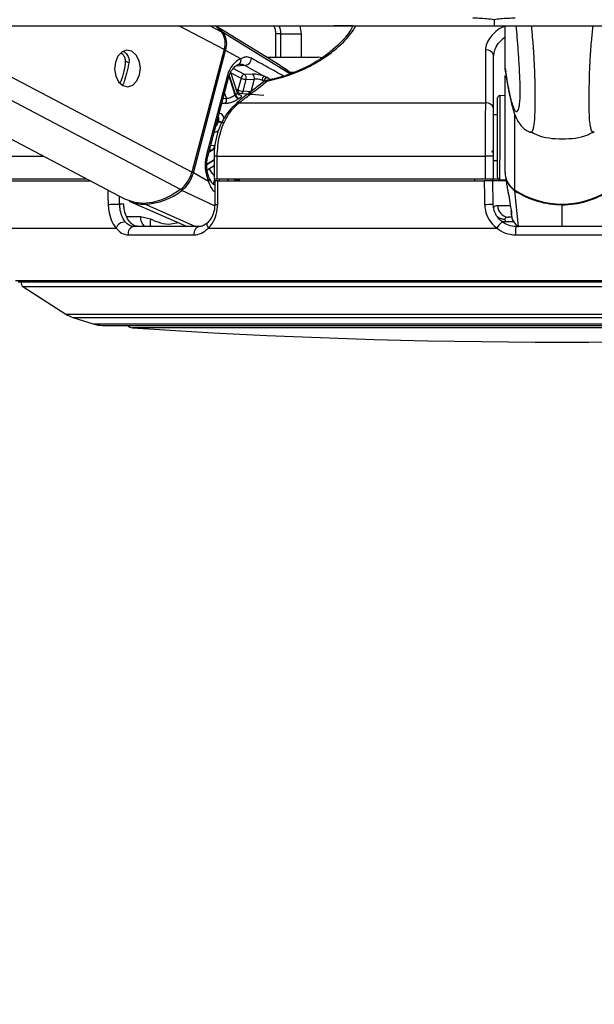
# Paper-space layout '4M DUO In Ground Anchor' of a CAD drawing. Header units: millimetres. Extents: x 20 to 26560, y 40 to 17993.
# Tile 5 of 89: x 5097 to 5248, y 6390 to 6649. Entities that reach past the tile are written whole.
import ezdxf

# ---------------------------------------------------------------- set-up
doc = ezdxf.new("R2010")
doc.units = ezdxf.units.MM
doc.layers.add('COMPONENT_GEOMETRY', color=7, linetype='Continuous')
doc.styles.add('SLDTEXTSTYLE0', font='TXT', dxfattribs={"width": 0.75})
doc.dimstyles.new('SLDDIMSTYLE0', dxfattribs={"dimtxt": 150, "dimasz": 6.604, "dimexe": 0, "dimexo": 0.0625, "dimgap": 37.5, "dimtad": 0, "dimtih": 1, "dimtoh": 1, "dimdec": 0, "dimlfac": 0.5, "dimrnd": 1e-09, "dimzin": 12, "dimdsep": 46, "dimtxsty": 'SLDTEXTSTYLE0', "dimsah": 1, "dimcen": 0.09, "dimadec": 0, "dimazin": 3, "dimtfac": 1, "dimtdec": 0, "dimtofl": 0, "dimtmove": 0, "dimatfit": 3, "dimfxl": 1, "dimfrac": 2, "dimtolj": 1, "dimtzin": 12, "dimarcsym": 0})

# ---------------------------------------------------------------- blocks, each defined once
blk = doc.blocks.new('_D_17')
at = {"layer": 'COMPONENT_GEOMETRY', "color": 7, "ltscale": 2}
for p, q in [((9012.3, 8122.33), (955.85, 8122.33)), ((962.2, 8122.33), (962.2, 5320.89)), ((962.2, 2281.33), (962.2, 5082.76)), ((8897.92, 2281.33), (955.85, 2281.33))]:
    blk.add_line(p, q, dxfattribs=at)
for points in [[(962.2, 8122.33), (961.19, 8115.72), (963.22, 8115.72)], [(962.2, 2281.33), (963.22, 2287.93), (961.19, 2287.93)]]:
    blk.add_solid(points, dxfattribs=at)
at = {"layer": 'COMPONENT_GEOMETRY', "color": 7, "ltscale": 2, "insert": (740.54, 5276.12), "char_height": 150, "attachment_point": 1, "style": 'SLDTEXTSTYLE0'}
blk.add_mtext('2921', dxfattribs=at)
blk = doc.blocks.new('_D_19')
at = {"layer": 'COMPONENT_GEOMETRY', "color": 7, "ltscale": 2}
for p, q in [((1221.17, 6646.69), (1221.17, 1126.98)), ((9298.46, 2280.79), (9298.46, 1126.98)), ((1221.17, 1133.33), (5038.15, 1133.33)), ((9298.46, 1133.33), (5481.48, 1133.33))]:
    blk.add_line(p, q, dxfattribs=at)
for points in [[(1221.17, 1133.33), (1227.77, 1132.31), (1227.77, 1134.34)], [(9298.46, 1133.33), (9291.86, 1134.34), (9291.86, 1132.31)]]:
    blk.add_solid(points, dxfattribs=at)
at = {"layer": 'COMPONENT_GEOMETRY', "color": 7, "ltscale": 2, "insert": (5038.15, 1207.62), "char_height": 150, "attachment_point": 1, "style": 'SLDTEXTSTYLE0'}
blk.add_mtext('4039', dxfattribs=at)

psp = doc.layouts.new('4M DUO In Ground Anchor')

# ---------------------------------------------------------------- linework, layer by layer
at = {"color": 7, "linetype": 'Continuous', "lineweight": 25, "ltscale": 2}
for p, q in [((2393.3, 6647.65), (5221.54, 6647.65)), ((5037.74, 6647.65), (5124.49, 6602.04)), ((5165.24, 6637.16), (5148.27, 6647.65)), ((5170.85, 6645.51), (5170.55, 6647.65)), ((5184.41, 6647.65), (5179.35, 6647.65)), ((5221.54, 6647.65), (8052.01, 6647.65)), ((5224.46, 6636.39), (5224.48, 6647.65)), ((5164.05, 6645.51), (5164.05, 6639.36)), ((5170.85, 6639.36), (5170.85, 6645.51)), ((5150.51, 6641.37), (5142.03, 6609.17)), ((5142.42, 6608.95), (5150.9, 6641.15)), ((5154.9, 6638.92), (5150.9, 6641.15)), ((5176.35, 6639.23), (5175.29, 6639.36)), ((5221.42, 6625.61), (5221.42, 6639.5)), ((5168.19, 6635.08), (5165.45, 6637.01)), ((5224.46, 6636.39), (5224.46, 6636.38)), ((5224.46, 6636.38), (5224.63, 6635.47)), ((5151.29, 6634.3), (5145.86, 6613.67)), ((5146.22, 6613.3), (5151.65, 6633.92)), ((5153.99, 6629.89), (5152.23, 6635.34)), ((5154.97, 6633.87), (5154.14, 6630.76)), ((5155.48, 6630.41), (5156.3, 6633.52)), ((5158.03, 6634.89), (5155.88, 6634.81)), ((5156.3, 6633.52), (5158.45, 6633.61)), ((5158.45, 6633.61), (5157.56, 6630.24)), ((5161.73, 6634.05), (5161.04, 6634.37)), ((5224.43, 6609.07), (5224.46, 6634.58)), ((5124.01, 6632.38), (5123.8, 6632.13)), ((5160.39, 6633.32), (5160.88, 6633.12)), ((5161.34, 6633.02), (5161.29, 6632.99)), ((5160.96, 6629.31), (5154.27, 6629.82)), ((5157.56, 6630.24), (5155.48, 6630.41)), ((5224.46, 6629.33), (5223.02, 6629.25)), ((5153.85, 6627.22), (5153.79, 6627.18)), ((5154.44, 6627.36), (5219.28, 6627.36)), ((5222.45, 6624.23), (5221.42, 6624.23)), ((5147.87, 6613.36), (5147.87, 6607.36)), ((5148.66, 6613.36), (5219.15, 6613.36)), ((5148.66, 6607.36), (5148.66, 6613.36)), ((5221.42, 6613.36), (5219.15, 6613.36)), ((5219.15, 6613.36), (5219.15, 6607.36)), ((5221.42, 6607.36), (5221.42, 6613.36)), ((5146.03, 6609.75), (5147.87, 6610.94)), ((5221.42, 6612.23), (5222.43, 6612.23)), ((5146.42, 6606.72), (5142.42, 6608.95)), ((5224.52, 6608.06), (5224.92, 6605.46)), ((5090.79, 6607.36), (5114.31, 6607.36)), ((5090.82, 6606.86), (5115.34, 6606.86)), ((5147.87, 6607.36), (5148.66, 6607.36)), ((5148.04, 6606.86), (5148.03, 6600.72)), ((5148.66, 6607.36), (5219.15, 6607.36)), ((5148.83, 6606.86), (5218.93, 6606.86)), ((5154.45, 6607.36), (5154.45, 6606.86)), ((5216.42, 6607.36), (5216.42, 6606.86)), ((5219.15, 6607.36), (5221.42, 6607.36)), ((5221.21, 6606.86), (5221.2, 6607.36)), ((5221.31, 6600.75), (5221.21, 6606.86)), ((5224.7, 6606.86), (5221.21, 6606.86)), ((5221.42, 6607.36), (5222.62, 6607.36)), ((5223, 6607.2), (5224.67, 6607.11)), ((5124.11, 6600.75), (5123.01, 6600.75)), ((5125.53, 6601.56), (5140.79, 6594.86)), ((5131.12, 6596.77), (5128.49, 6597.41)), ((5226.19, 6597.36), (5225.23, 6597.36)), ((5143.9, 6594.86), (5126.78, 6594.86)), ((5224.55, 6596.21), (5224.48, 6596.8)), ((5251.52, 6594.86), (5227.31, 6594.86)), ((5090.62, 6594.46), (5122.06, 6594.46)), ((5125.27, 6592.64), (5142.62, 6592.64)), ((5146.35, 6594.46), (5222.24, 6594.46)), ((5227.15, 6592.64), (5251.68, 6592.64)), ((5382.52, 6580.26), (5096.31, 6580.26)), ((5097.57, 6579.08), (5108.88, 6571.85)), ((5110.72, 6570.98), (5116.04, 6569.25)), ((5118.52, 6568.86), (5360.32, 6568.86))]:
    psp.add_line(p, q, dxfattribs=at)
at = {"color": 8, "linetype": 'Continuous', "lineweight": 25, "ltscale": 2}
for p, q in [((5139, 6604.55), (5057.01, 6647.65)), ((5142.03, 6609.17), (5068.82, 6647.65)), ((5150.51, 6641.37), (5138.55, 6647.65)), ((5149.91, 6645.99), (5146.73, 6647.65)), ((5167.8, 6634.96), (5150.3, 6645.74)), ((5165.32, 6645.51), (5164.07, 6645.51)), ((5165.32, 6645.51), (5170.8, 6645.51)), ((5125.45, 6637.89), (5124.58, 6638.34)), ((5155.88, 6634.81), (5152.88, 6636.39)), ((5156.08, 6637.16), (5153.46, 6636.99)), ((5153.39, 6629.39), (5151.79, 6634.35)), ((5151.86, 6634.57), (5153.51, 6629.47)), ((5152.24, 6635.3), (5154.97, 6633.87)), ((5168.9, 6635.36), (5167.79, 6635.36)), ((5123.8, 6632.13), (5123.11, 6632.49)), ((5151.09, 6628.46), (5150.22, 6628.48)), ((5150.6, 6629.95), (5151.09, 6628.46)), ((5227, 6604.45), (5227.02, 6624.16)), ((5148.92, 6622.48), (5148.67, 6622.61)), ((5148.72, 6622.78), (5148.96, 6622.65)), ((5147.94, 6616.11), (5146.97, 6616.15)), ((5090.79, 6613.36), (5102.97, 6613.36)), ((5147.55, 6615.01), (5146.49, 6614.33)), ((5146.68, 6615.05), (5147.55, 6615.01)), ((5148.66, 6613.36), (5147.87, 6613.36)), ((5145.97, 6611.23), (5147.87, 6612.46)), ((5147.87, 6612.26), (5145.97, 6611.03)), ((5147.98, 6607.36), (5147.63, 6606.02)), ((5149.27, 6606.86), (5149.41, 6607.36)), ((5151.53, 6607.36), (5151.4, 6606.86)), ((5153.96, 6606.86), (5153.96, 6606.87)), ((5123.01, 6600.75), (5122.96, 6602.85)), ((5148, 6600.3), (5139.41, 6604.36)), ((5227.92, 6594.86), (5227.02, 6604.26)), ((5142.9, 6594.86), (5129.67, 6600.72)), ((5225.74, 6600.31), (5222.52, 6600.31)), ((5239.41, 6594.86), (5239.42, 6600.59)), ((5128.49, 6597.41), (5124.87, 6597.41)), ((5224.55, 6596.21), (5226.63, 6596.21)), ((5383.22, 6580.55), (5095.61, 6580.55)), ((5097.57, 6579.08), (5381.26, 6579.08)), ((5108.88, 6571.85), (5369.95, 6571.85)), ((5110.72, 6570.98), (5368.11, 6570.98)), ((5116.04, 6569.25), (5362.79, 6569.25)), ((5331.99, 6568.23), (5126.4, 6568.23))]:
    psp.add_line(p, q, dxfattribs=at)
at = {"color": 7, "linetype": 'Continuous', "lineweight": 25, "ltscale": 2, "flags": 128}
for points in [[(5148.21, 6647.64), (5148.31, 6647.56), (5149.91, 6645.99)], [(5126.25, 6640.91), (5124.94, 6641.21), (5123.65, 6640.78), (5122.58, 6639.68), (5121.89, 6638.09), (5121.67, 6636.24), (5121.98, 6634.42), (5122.75, 6632.9), (5123.88, 6631.92), (5125.19, 6631.62), (5126.48, 6632.05), (5127.55, 6633.15), (5128.25, 6634.74), (5128.46, 6636.59), (5128.15, 6638.41), (5127.38, 6639.93), (5126.25, 6640.91)], [(5162.12, 6633.37), (5162.15, 6633.37), (5162.19, 6633.37)], [(5222.45, 6621.85), (5222.45, 6624.26), (5222.45, 6626.26), (5222.45, 6627.71), (5222.45, 6628.51), (5222.45, 6628.66)], [(5222.43, 6607.8), (5222.43, 6607.84), (5222.43, 6608.45), (5222.43, 6609.72), (5222.43, 6611.57), (5222.44, 6613.87), (5222.44, 6616.48), (5222.44, 6619.2), (5222.45, 6621.85)], [(5148.11, 6605.62), (5148.05, 6605.65), (5148.04, 6605.65)], [(5148.82, 6600.68), (5148.82, 6604.68), (5148.83, 6606.86)], [(5218.93, 6606.86), (5219, 6602.86), (5219.04, 6600.68)], [(5139, 6604.55), (5136.57, 6602.99), (5134.1, 6601.84), (5131.64, 6601.14), (5129.24, 6600.91), (5126.98, 6601.15), (5124.88, 6601.85), (5124.49, 6602.04)], [(5120, 6600.68), (5120.3, 6600.69), (5120.65, 6600.7), (5121.04, 6600.71), (5121.46, 6600.72), (5121.89, 6600.73), (5122.3, 6600.74), (5122.68, 6600.75), (5123.01, 6600.75)], [(5226.09, 6598.63), (5225.99, 6598.98), (5225.98, 6599.01)], [(5142.62, 6592.64), (5142.61, 6593.06), (5142.67, 6593.47), (5142.78, 6593.85), (5142.94, 6594.19), (5143.14, 6594.47), (5143.37, 6594.68), (5143.63, 6594.81), (5143.9, 6594.86)]]:
    psp.add_lwpolyline(points, dxfattribs=at)
at = {"color": 8, "linetype": 'Continuous', "lineweight": 25, "ltscale": 2, "flags": 128}
for points in [[(5151.29, 6634.3), (5151.45, 6634.2), (5151.57, 6634.1), (5151.63, 6634.01), (5151.65, 6633.93), (5151.65, 6633.92)], [(5154.14, 6630.76), (5153.82, 6630.8), (5153.69, 6630.81)], [(5223.02, 6629.25), (5223.02, 6629.1), (5223.02, 6628.25), (5223.02, 6626.72), (5223.02, 6624.6), (5223.02, 6622.06)], [(5223.02, 6622.06), (5223.01, 6619.25), (5223.01, 6616.37), (5223.01, 6613.62), (5223, 6611.19), (5223, 6609.23), (5223, 6607.88), (5223, 6607.24), (5223, 6607.2)], [(5145.86, 6613.67), (5146.02, 6613.57), (5146.14, 6613.48), (5146.2, 6613.39), (5146.22, 6613.31), (5146.22, 6613.29)], [(5146.42, 6606.72), (5146.56, 6606.9), (5146.66, 6607.07), (5146.7, 6607.23), (5146.7, 6607.38), (5146.68, 6607.45)], [(5119.92, 6604.45), (5119.95, 6602.86), (5120, 6600.68)], [(5146.35, 6594.46), (5146.18, 6594.79), (5146.07, 6595.1), (5146.02, 6595.39), (5146.04, 6595.64), (5146.13, 6595.85), (5146.2, 6595.93)], [(5223.71, 6596.26), (5223.94, 6596.22), (5224.55, 6596.21)]]:
    psp.add_lwpolyline(points, dxfattribs=at)
at = {"color": 7, "linetype": 'Continuous', "lineweight": 25, "ltscale": 4}
for centre, radius, start, end in [((5142.46, 6639.36), 10.11, 39.108, 55.1833), ((5145.53, 6643.07), 5.26, 341.1447, 33.7282), ((5145.96, 6642.84), 5.23, 341.1516, 33.7211), ((5153.74, 6638.57), 1.21, 283.6018, 16.8487), ((5155.72, 6639.08), 1.95, 280.6139, 0.7186), ((5219.51, 6639.36), 1.91, 4.3456, 97.8278), ((5156.14, 6633.64), 1.2, 102.4187, 168.7468), ((5156.49, 6636.97), 3.46, 243.84, 266.8168), ((5155.13, 6633.85), 1.21, 344.1336, 51.7151), ((5157.28, 6633.94), 1.21, 344.1312, 51.6983), ((5161.98, 6633.07), 1.6, 125.7601, 171.1291), ((5162.09, 6632.87), 1.23, 106.8085, 168.1893), ((5162.21, 6632.8), 1.24, 107.0136, 168.1542), ((5162.52, 6631.41), 2, 101.3999, 127.7261), ((5149.79, 6628.06), 1.35, 323.4625, 16.9959), ((5158.65, 6621.38), 9.59, 122.4485, 123.2901), ((5154.62, 6629.73), 1.27, 195.5835, 258.2705), ((5154.73, 6629.79), 1.26, 194.7654, 258.1258), ((5155.67, 6633.86), 3.45, 243.8284, 266.8284), ((5157.83, 6623.26), 6.27, 122.367, 123.5479), ((5223.05, 6628.66), 0.6, 92.9316, 179.9316), ((5219.51, 6625.46), 1.91, 4.3233, 97.0673), ((5162.94, 6618.88), 14.48, 164.9044, 165.6085), ((5150.44, 6625.66), 3.52, 244.3586, 266.8998), ((5150.48, 6625.68), 3.39, 243.3029, 266.7569), ((5146.76, 6615.92), 1.2, 310.8871, 9.2204), ((5194.51, 6614.06), 26.57, 0.4712, 1.5307), ((5133.74, 6611.31), 8.56, 307.8618, 345.4813), ((5134.18, 6611.08), 8.51, 307.8561, 345.4841), ((5223.03, 6607.79), 0.6, 179.9316, 266.9316), ((5229.97, 6609.12), 5.54, 180.535, 237.5594), ((5230, 6608.93), 5.54, 189.0131, 237.4706), ((5128.98, 6617.41), 16.7, 272.3678, 308.6329), ((5239.45, 6623.68), 22.91, 237.0761, 302.7871), ((5239.39, 6623.31), 22.72, 236.9953, 270.0701), ((5239.5, 6623.31), 22.72, 269.7927, 302.8686), ((5129.6, 6610.98), 10.26, 246.5909, 270.3722), ((5218.98, 6639.57), 38.89, 270.0868, 273.436), ((5225.38, 6600.21), 2.86, 178.095, 266.912), ((5124.6, 6593.29), 2.8, 92.4026, 155.319), ((5127.1, 6593.02), 1.87, 99.68, 191.5686), ((5228.15, 6590.67), 7.02, 129.5542, 147.3541), ((5234.26, 6593.23), 7.13, 166.825, 184.7594), ((5098.11, 6579.92), 1, 160.3602, 237.4039), ((5113.19, 6578.59), 8, 237.4039, 252), ((5118.52, 6576.86), 8, 252, 270), ((5126.54, 6570.23), 2, 223.253, 266.1738), ((5239.42, 8258.02), 1693.56, 266.17378, 273.82622)]:
    psp.add_arc(centre, radius, start, end, dxfattribs=at)
at = {"color": 8, "linetype": 'Continuous', "lineweight": 25, "ltscale": 4}
for centre, radius, start, end in [((5150.09, 6645.37), 0.431, 60.1159, 95.3211), ((5150.11, 6639.68), 1.67, 61.7629, 76.9217), ((5161.83, 6632.26), 0.911, 82.6358, 122.6073), ((5162.21, 6633.12), 0.265, 108.8027, 171.3316), ((5155.01, 6630.58), 0.887, 168.3871, 242.3205), ((5154.63, 6630.59), 0.87, 289.3589, 347.9311), ((5156.7, 6630.43), 0.88, 291.2457, 347.7616), ((5154.33, 6626.45), 0.91, 83.071, 122.0428), ((5155.91, 6615.79), 9.66, 211.1095, 213.6064), ((5141.58, 6607.33), 1.82, 62.4125, 76.2939), ((5155.88, 6615.82), 11.02, 211.5707, 223.335), ((5155.41, 6606.47), 1.5, 143.589, 164.6524), ((5155.52, 6606.43), 1.48, 141.0623, 163.108), ((5139.87, 6605.23), 0.983, 217.6796, 241.9564), ((5227.44, 6604.24), 0.421, 155.4643, 177.5903), ((5129.87, 6601.13), 0.454, 208.66, 244.0986), ((5148.64, 6605.14), 4.46, 262.1343, 272.3286), ((5244.09, 6600.68), 4.67, 178.7702, 181.0849), ((5131.78, 6597.28), 3.29, 177.8297, 227.453), ((5224.32, 6599.93), 3.13, 232.1654, 272.9766), ((5133.97, 6595.98), 2.96, 164.4187, 202.1752)]:
    psp.add_arc(centre, radius, start, end, dxfattribs=at)
at = {"color": 7, "linetype": 'Continuous', "lineweight": 25, "ltscale": 4}
for centre, major_axis, ratio, start_param, end_param in [((5155.91, 6631.73), (0.18, 7.38), 0.672158, 0.240964, 1.23163), ((5159.78, 6633.91), (2.73, -0.61), 0.282443, 1.155637, 2.32533), ((5159.57, 6632.98), (1.77, -0.35), 0.302428, 1.148306, 2.317999), ((5150.47, 6611.1), (0.18, 7.38), 0.672158, 1.23163, 2.222295)]:
    psp.add_ellipse(centre, major_axis=major_axis, ratio=ratio, start_param=start_param, end_param=end_param, dxfattribs=at)
at = {"color": 7, "linetype": 'Continuous', "lineweight": 25, "ltscale": 2}
for points, knots in [([(5221.54, 6649.23), (5220.23, 6649.37), (5218.36, 6649.58), (5216.51, 6649.6), (5215.96, 6649.61)], [0, 0, 0, 0, 0.700733, 1, 1, 1, 1]), ([(5227.12, 6649.61), (5225.82, 6649.58), (5223.96, 6649.53), (5222.1, 6649.3), (5221.54, 6649.23)], [0, 0, 0, 0, 0.700744, 1, 1, 1, 1]), ([(5221.54, 6649.23), (5221.54, 6648.96), (5221.54, 6648.44), (5221.54, 6647.92), (5221.54, 6647.65)], [0, 0, 0, 0, 0.49998, 1, 1, 1, 1]), ([(5184.41, 6647.65), (5184.02, 6646.95), (5182.86, 6644.9), (5180.09, 6642.05), (5176.56, 6639.28), (5173.09, 6637.14), (5168.58, 6635.07), (5164.63, 6633.89), (5162.56, 6633.45), (5162.19, 6633.37)], [0, 0, 0, 0, 0.135085, 0.394094, 0.521611, 0.653057, 0.809325, 0.965891, 1, 1, 1, 1]), ([(5163.43, 6647.65), (5163.45, 6647.62), (5163.7, 6647.36), (5163.97, 6646.62), (5164.02, 6645.9), (5164.05, 6645.51)], [0, 0, 0, 0, 0.053597, 0.47704, 1, 1, 1, 1]), ([(5227.27, 6647.65), (5227.37, 6646.6), (5227.57, 6644.44), (5227.86, 6640.6), (5228.11, 6636.76), (5228.26, 6633.48), (5228.32, 6631.34), (5228.33, 6630.25), (5228.32, 6629.38), (5228.28, 6628.36), (5228.23, 6627.85), (5228.19, 6627.53)], [0, 0, 0, 0, 0.193343, 0.39587, 0.602151, 0.737489, 0.800767, 0.843059, 0.860816, 0.913984, 1, 1, 1, 1]), ([(5124.58, 6638.34), (5124.54, 6638.67), (5124.46, 6639.33), (5123.94, 6640.07), (5123.45, 6640.29), (5123.26, 6640.37)], [0, 0, 0, 0, 0.3716, 0.74272, 1, 1, 1, 1]), ([(5123.98, 6640.88), (5124.25, 6640.72), (5124.85, 6640.36), (5125.43, 6639.3), (5125.53, 6638.35), (5125.44, 6637.85), (5125.43, 6637.77)], [0, 0, 0, 0, 0.271775, 0.612236, 0.939256, 1, 1, 1, 1]), ([(5157.67, 6639.1), (5157.28, 6639.26), (5156.75, 6639.47), (5155.85, 6639.4), (5155.31, 6639.13), (5154.9, 6638.92)], [0, 0, 0, 0, 0.417865, 0.553994, 1, 1, 1, 1]), ([(5161.68, 6639.36), (5162.13, 6639.36), (5163.28, 6639.36), (5165.99, 6639.36), (5169.17, 6639.36), (5172.09, 6639.36), (5174.38, 6639.36), (5174.99, 6639.36), (5175.29, 6639.36)], [0, 0, 0, 0, 0.112096, 0.28967, 0.467253, 0.644842, 0.82242, 1, 1, 1, 1]), ([(5219.25, 6641.25), (5219.25, 6640.61), (5219.26, 6637.42), (5219.27, 6632.79), (5219.28, 6628.79), (5219.28, 6627.36)], [0, 0, 0, 0, 0.1380993, 0.6904924, 1, 1, 1, 1]), ([(5123.05, 6632.52), (5123.19, 6632.73), (5123.44, 6633.11), (5123.8, 6634.12), (5124.12, 6635.24), (5124.37, 6636.42), (5124.54, 6637.47), (5124.57, 6638.07), (5124.58, 6638.34)], [0, 0, 0, 0, 0.204632, 0.3763399, 0.5488281, 0.70336, 0.8642846, 1, 1, 1, 1]), ([(5125.43, 6637.77), (5125.34, 6637.35), (5125.16, 6636.51), (5124.81, 6635.12), (5124.49, 6633.92), (5124.22, 6633), (5124.08, 6632.59), (5124.01, 6632.38)], [0, 0, 0, 0, 0.222063, 0.445769, 0.64014, 0.821657, 1, 1, 1, 1]), ([(5151.65, 6633.92), (5151.73, 6634.21), (5151.99, 6635.06), (5152.64, 6636.24), (5153.49, 6637.12), (5154, 6637.34), (5154.23, 6637.44)], [0, 0, 0, 0, 0.1564188, 0.4630843, 0.7672947, 1, 1, 1, 1]), ([(5154.03, 6637.4), (5154.33, 6637.47), (5155.02, 6637.65), (5155.7, 6637.34), (5156.08, 6637.16)], [0, 0, 0, 0, 0.4298018, 1, 1, 1, 1]), ([(5156.08, 6637.16), (5157.67, 6636.27), (5159.32, 6635.34), (5160.97, 6634.41), (5161.04, 6634.37)], [0, 0, 0, 0, 0.961071, 1, 1, 1, 1]), ([(5168.1, 6635.05), (5167.53, 6635.55), (5166.63, 6636.32), (5165.59, 6636.89), (5165.21, 6637.1)], [0, 0, 0, 0, 0.63253, 1, 1, 1, 1]), ([(5161.85, 6633.99), (5161.84, 6633.99), (5161.8, 6634.01), (5161.76, 6634.03), (5161.73, 6634.05)], [0, 0, 0, 0, 0.237521, 1, 1, 1, 1]), ([(5162.54, 6633.53), (5162.49, 6633.57), (5162.3, 6633.72), (5162.04, 6633.87), (5161.85, 6633.99)], [0, 0, 0, 0, 0.274424, 1, 1, 1, 1]), ([(5224.53, 6635.45), (5224.63, 6634.83), (5224.96, 6632.8), (5225.55, 6629.65), (5226.23, 6626.58), (5226.87, 6624.48), (5227.46, 6623.08), (5228.09, 6622), (5228.9, 6621.04), (5229.79, 6620.23), (5230.63, 6619.85), (5230.97, 6619.7)], [0, 0, 0, 0, 0.095534, 0.316745, 0.559142, 0.724097, 0.818897, 0.880032, 0.929749, 0.971188, 1, 1, 1, 1]), ([(5161.24, 6633.14), (5160.12, 6632.29), (5157.61, 6630.37), (5155.11, 6628.44), (5153.73, 6627.36)], [0, 0, 0, 0, 0.4459213, 1, 1, 1, 1]), ([(5154.44, 6627.36), (5155.27, 6628), (5157.77, 6629.93), (5160.27, 6631.87), (5161.95, 6633.16)], [0, 0, 0, 0, 0.330973, 1, 1, 1, 1]), ([(5160.88, 6633.12), (5160.91, 6633.1), (5160.95, 6633.08), (5160.99, 6633.06), (5161, 6633.06)], [0, 0, 0, 0, 0.76325, 1, 1, 1, 1]), ([(5150.88, 6627.26), (5151.01, 6627.26), (5151.37, 6627.27), (5152.07, 6627.41), (5152.93, 6627.72), (5153.74, 6628.1), (5154.15, 6628.36), (5154.36, 6628.49)], [0, 0, 0, 0, 0.119621, 0.349309, 0.573003, 0.788411, 1, 1, 1, 1]), ([(5153.39, 6629.39), (5153.25, 6629.3), (5152.97, 6629.12), (5152.43, 6628.82), (5151.87, 6628.58), (5151.41, 6628.46), (5151.17, 6628.46), (5151.09, 6628.46)], [0, 0, 0, 0, 0.219855, 0.440304, 0.663131, 0.885477, 1, 1, 1, 1]), ([(5154.4, 6629.41), (5154.4, 6629.41), (5154.42, 6629.41), (5154.34, 6629.43), (5154.18, 6629.55), (5154.02, 6629.74), (5154, 6629.87), (5154, 6629.89)], [0, 0, 0, 0, 0.062936, 0.306022, 0.574731, 0.942729, 1, 1, 1, 1]), ([(5154.47, 6628.56), (5154.56, 6628.62), (5154.84, 6628.8), (5155.1, 6629.05), (5155.12, 6629.26), (5154.87, 6629.4), (5154.49, 6629.45), (5154.3, 6629.47)], [0, 0, 0, 0, 0.116718, 0.332998, 0.551906, 0.773833, 1, 1, 1, 1]), ([(5153.82, 6627.14), (5153.28, 6626.71), (5152.07, 6625.72), (5150.53, 6623.59), (5149.2, 6620.96), (5148.31, 6618.01), (5147.88, 6615.43), (5147.91, 6613.86), (5147.92, 6613.36)], [0, 0, 0, 0, 0.148049, 0.335879, 0.527025, 0.717938, 0.908594, 1, 1, 1, 1]), ([(5148.66, 6613.36), (5148.78, 6615.15), (5149.02, 6618.72), (5150.93, 6623.47), (5152.97, 6626.14), (5154.24, 6627.19), (5154.44, 6627.36)], [0, 0, 0, 0, 0.313654, 0.627139, 0.941615, 1, 1, 1, 1]), ([(5219.28, 6627.36), (5219.25, 6626.33), (5219.21, 6624.28), (5219.16, 6619.55), (5219.15, 6615.71), (5219.15, 6613.64), (5219.15, 6613.36)], [0, 0, 0, 0, 0.317082, 0.634488, 0.949901, 1, 1, 1, 1]), ([(5221.42, 6613.36), (5221.42, 6613.61), (5221.42, 6615.42), (5221.42, 6618.78), (5221.42, 6622.92), (5221.42, 6624.71), (5221.42, 6625.61)], [0, 0, 0, 0, 0.050066, 0.365306, 0.682699, 1, 1, 1, 1]), ([(5231.03, 6619.85), (5231.58, 6619.55), (5234.15, 6618.17), (5239.44, 6617.75), (5244.74, 6618.15), (5247.3, 6619.53), (5247.86, 6619.83)], [0, 0, 0, 0, 0.108388, 0.500002, 0.891606, 1, 1, 1, 1]), ([(5146.67, 6607.45), (5146.56, 6607.7), (5146.24, 6608.45), (5145.92, 6609.96), (5145.89, 6611.75), (5146.12, 6612.83), (5146.22, 6613.3)], [0, 0, 0, 0, 0.152695, 0.457064, 0.763446, 1, 1, 1, 1]), ([(5148.11, 6605.69), (5147.98, 6605.75), (5147.6, 6605.92), (5147.15, 6606.52), (5146.81, 6607.22), (5146.68, 6607.49)], [0, 0, 0, 0, 0.254025, 0.709604, 1, 1, 1, 1]), ([(5148.83, 6606.86), (5148.66, 6606.86), (5148.34, 6606.86), (5148.07, 6606.86), (5148.06, 6606.86), (5148.06, 6606.86)], [0, 0, 0, 0, 0.3648891, 0.7297597, 1, 1, 1, 1]), ([(5221.21, 6606.86), (5221.19, 6606.86), (5221.14, 6606.86), (5220.8, 6606.86), (5220.29, 6606.86), (5219.64, 6606.86), (5219.17, 6606.86), (5218.93, 6606.86)], [0, 0, 0, 0, 0.197552, 0.395115, 0.592663, 0.790301, 1, 1, 1, 1]), ([(5224.96, 6605.46), (5225, 6605.16), (5225.11, 6604.32), (5225.21, 6603.9), (5225.28, 6603.62)], [0, 0, 0, 0, 0.35284, 1, 1, 1, 1]), ([(5225.28, 6603.62), (5225.41, 6602.81), (5225.67, 6601.15), (5225.95, 6599.48), (5226.09, 6598.63)], [0, 0, 0, 0, 0.4932558, 1, 1, 1, 1]), ([(5120, 6600.68), (5120.04, 6600.15), (5120.12, 6598.72), (5120.73, 6596.52), (5121.53, 6595.09), (5122.02, 6594.5), (5122.06, 6594.46)], [0, 0, 0, 0, 0.220487, 0.593663, 0.970368, 1, 1, 1, 1]), ([(5124.48, 6596.08), (5124.45, 6596.12), (5124.1, 6596.56), (5123.53, 6597.63), (5123.1, 6599.28), (5123.04, 6600.36), (5123.01, 6600.75)], [0, 0, 0, 0, 0.02954, 0.40554, 0.779016, 1, 1, 1, 1]), ([(5127.98, 6594.86), (5127.55, 6594.93), (5126.67, 6595.06), (5125.52, 6596.1), (5124.65, 6597.63), (5124.2, 6599.28), (5124.13, 6600.35), (5124.11, 6600.75)], [0, 0, 0, 0, 0.2181996, 0.4363952, 0.6543719, 0.8712559, 1, 1, 1, 1]), ([(5148.01, 6600.72), (5148.02, 6600.63), (5148.04, 6599.9), (5147.78, 6598.56), (5147.12, 6596.97), (5146.48, 6596.27), (5146.18, 6595.94)], [0, 0, 0, 0, 0.050111, 0.380216, 0.710997, 1, 1, 1, 1]), ([(5146.35, 6594.46), (5146.72, 6594.87), (5147.61, 6595.86), (5148.6, 6598.01), (5148.74, 6599.79), (5148.82, 6600.68)], [0, 0, 0, 0, 0.2603652, 0.6306924, 1, 1, 1, 1]), ([(5219.04, 6600.68), (5219.08, 6600.15), (5219.2, 6598.72), (5220.14, 6596.52), (5221.41, 6595.09), (5222.18, 6594.5), (5222.24, 6594.46)], [0, 0, 0, 0, 0.220493, 0.593656, 0.970376, 1, 1, 1, 1]), ([(5223.68, 6596.08), (5223.64, 6596.12), (5223.06, 6596.56), (5222.12, 6597.63), (5221.43, 6599.28), (5221.34, 6600.36), (5221.31, 6600.75)], [0, 0, 0, 0, 0.029562, 0.405555, 0.779021, 1, 1, 1, 1]), ([(5222.52, 6600.31), (5222.37, 6600.3), (5221.74, 6600.27), (5221.37, 6600.01), (5221.34, 6599.62), (5221.34, 6599.54)], [0, 0, 0, 0, 0.21314, 0.833706, 1, 1, 1, 1]), ([(5224.48, 6596.8), (5224.48, 6596.86), (5224.46, 6597.09), (5224.62, 6597.26), (5224.93, 6597.35), (5225.12, 6597.35), (5225.23, 6597.36)], [0, 0, 0, 0, 0.167606, 0.639662, 0.784658, 1, 1, 1, 1]), ([(5225.98, 6599), (5225.99, 6598.93), (5226.04, 6598.66), (5226.02, 6598.54), (5226.02, 6598.39), (5226.01, 6598.24), (5226.03, 6598.09), (5226.04, 6598.05)], [0, 0, 0, 0, 0.174968, 0.647976, 0.864418, 0.969999, 1, 1, 1, 1]), ([(5226.03, 6598.13), (5226.07, 6597.86), (5226.15, 6597.26), (5226.52, 6596.36), (5227.1, 6595.48), (5227.65, 6595.04), (5227.92, 6594.82)], [0, 0, 0, 0, 0.209609, 0.458265, 0.738159, 1, 1, 1, 1]), ([(5226.04, 6598.05), (5226.04, 6598.06), (5226.03, 6598.06), (5226.03, 6598.11), (5226.03, 6598.13)], [0, 0, 0, 0, 0.364653, 1, 1, 1, 1]), ([(5226.1, 6597.65), (5226.19, 6597.31), (5226.32, 6596.76), (5226.74, 6596), (5227.18, 6595.37), (5227.62, 6595.02), (5227.82, 6594.86)], [0, 0, 0, 0, 0.309427, 0.498368, 0.775112, 1, 1, 1, 1]), ([(5126.78, 6594.86), (5126.35, 6594.92), (5125.51, 6595.03), (5124.81, 6595.74), (5124.48, 6596.08)], [0, 0, 0, 0, 0.5195148, 1, 1, 1, 1]), ([(5146.19, 6595.94), (5146.14, 6595.88), (5145.75, 6595.47), (5144.98, 6595.06), (5144.3, 6594.78), (5143.92, 6594.87), (5143.9, 6594.87)], [0, 0, 0, 0, 0.072832, 0.509948, 0.980936, 1, 1, 1, 1]), ([(5227.31, 6594.86), (5226.63, 6594.92), (5225.32, 6595.03), (5224.21, 6595.74), (5223.68, 6596.08)], [0, 0, 0, 0, 0.519515, 1, 1, 1, 1]), ([(5122.06, 6594.46), (5122.52, 6593.95), (5123.48, 6592.91), (5124.66, 6592.73), (5125.27, 6592.64)], [0, 0, 0, 0, 0.485345, 1, 1, 1, 1]), ([(5142.62, 6592.64), (5143.26, 6592.72), (5144.63, 6592.88), (5145.76, 6593.92), (5146.35, 6594.46)], [0, 0, 0, 0, 0.475847, 1, 1, 1, 1]), ([(5222.24, 6594.46), (5222.95, 6593.95), (5224.43, 6592.91), (5226.23, 6592.73), (5227.15, 6592.64)], [0, 0, 0, 0, 0.485368, 1, 1, 1, 1])]:
    psp.add_open_spline(points, degree=3, knots=knots, dxfattribs=at)
at = {"color": 8, "linetype": 'Continuous', "lineweight": 25, "ltscale": 2}
for points, knots in [([(5161.95, 6633.16), (5162.34, 6633.24), (5164.57, 6633.71), (5168.76, 6634.96), (5173.54, 6637.14), (5177.26, 6639.44), (5181.02, 6642.39), (5183.78, 6645.2), (5184.9, 6647.16), (5185.18, 6647.65)], [0, 0, 0, 0, 0.036347, 0.203693, 0.369915, 0.505475, 0.641423, 0.909373, 1, 1, 1, 1]), ([(5164.84, 6647.65), (5164.89, 6647.59), (5165.35, 6647.01), (5165.33, 6646.22), (5165.32, 6645.51)], [0, 0, 0, 0, 0.106374, 1, 1, 1, 1]), ([(5224.48, 6647.59), (5224.31, 6647.53), (5222.49, 6646.79), (5220.84, 6645.1), (5219.45, 6642.99), (5219.32, 6641.83), (5219.25, 6641.25)], [0, 0, 0, 0, 0.044687, 0.484515, 0.742243, 1, 1, 1, 1]), ([(5231, 6619.76), (5231.07, 6619.7), (5231.38, 6619.43), (5231.76, 6620.06), (5232.13, 6621.8), (5232.29, 6623.78), (5232.35, 6626.13), (5232.36, 6628.32), (5232.36, 6630.92), (5232.29, 6634.84), (5232.09, 6639.38), (5231.76, 6643.85), (5231.5, 6646.48), (5231.38, 6647.65)], [0, 0, 0, 0, 0.055121, 0.255818, 0.342792, 0.44802, 0.509491, 0.536211, 0.600009, 0.667443, 0.771198, 0.897549, 1, 1, 1, 1]), ([(5247.89, 6619.74), (5247.82, 6619.68), (5247.5, 6619.41), (5247.13, 6620.04), (5246.76, 6621.78), (5246.6, 6623.76), (5246.55, 6626.11), (5246.55, 6628.31), (5246.56, 6630.9), (5246.64, 6634.82), (5246.85, 6639.34), (5247.19, 6643.81), (5247.45, 6646.45), (5247.57, 6647.65)], [0, 0, 0, 0, 0.054572, 0.255263, 0.342235, 0.447459, 0.508928, 0.535645, 0.599444, 0.666876, 0.770626, 0.895451, 1, 1, 1, 1]), ([(5165.32, 6645.51), (5165.31, 6643.94), (5165.3, 6641.89), (5165.31, 6639.84), (5165.31, 6639.36)], [0, 0, 0, 0, 0.7663145, 1, 1, 1, 1]), ([(5221.42, 6639.5), (5221.59, 6640.68), (5221.85, 6642.53), (5223.78, 6644.14), (5224.47, 6644.71)], [0, 0, 0, 0, 0.6419709, 1, 1, 1, 1]), ([(5166.08, 6634.45), (5164.73, 6635.19), (5161.93, 6636.74), (5159.12, 6638.29), (5157.67, 6639.1)], [0, 0, 0, 0, 0.48147, 1, 1, 1, 1]), ([(5228.19, 6627.53), (5228.18, 6627.33), (5228.12, 6626.54), (5227.88, 6625.52), (5227.5, 6624.81), (5226.93, 6625.36), (5226.18, 6627.37), (5225.33, 6631.08), (5224.73, 6634.78), (5224.46, 6636.39)], [0, 0, 0, 0, 0.018734, 0.072696, 0.210414, 0.343598, 0.531685, 0.796928, 1, 1, 1, 1]), ([(5151.6, 6635.36), (5151.66, 6635.44), (5151.79, 6635.65), (5151.9, 6635.8), (5152, 6635.94), (5152.01, 6635.96), (5152.02, 6635.98)], [0, 0, 0, 0, 0.229763, 0.56388, 0.611031, 1, 1, 1, 1]), ([(5153.98, 6629.89), (5153.98, 6629.86), (5153.97, 6629.79), (5153.77, 6629.63), (5153.58, 6629.51), (5153.51, 6629.47)], [0, 0, 0, 0, 0.372714, 0.778989, 1, 1, 1, 1]), ([(5149.9, 6627.28), (5150.01, 6627.28), (5150.34, 6627.27), (5150.67, 6627.26), (5150.88, 6627.26)], [0, 0, 0, 0, 0.347961, 1, 1, 1, 1]), ([(5148.98, 6623.78), (5149.01, 6623.69), (5149.09, 6623.46), (5149.06, 6623.05), (5148.99, 6622.76), (5148.96, 6622.65)], [0, 0, 0, 0, 0.330859, 0.764222, 1, 1, 1, 1]), ([(5150.38, 6623.13), (5150.39, 6623.25), (5150.41, 6623.63), (5150.2, 6624.1), (5149.79, 6624.52), (5149.38, 6624.61), (5149.16, 6624.65)], [0, 0, 0, 0, 0.130773, 0.416052, 0.705282, 1, 1, 1, 1]), ([(5148.92, 6622.48), (5148.86, 6622.29), (5148.74, 6621.91), (5148.52, 6621.48), (5148.36, 6621.31), (5148.32, 6621.27)], [0, 0, 0, 0, 0.429048, 0.859391, 1, 1, 1, 1]), ([(5147.85, 6619.67), (5147.97, 6619.68), (5148.33, 6619.73), (5148.75, 6619.89), (5149, 6620.14), (5149.05, 6620.2)], [0, 0, 0, 0, 0.293277, 0.856469, 1, 1, 1, 1]), ([(5146.42, 6606.72), (5146.67, 6605.98), (5147.05, 6604.83), (5147.78, 6604.23), (5148.04, 6604.02)], [0, 0, 0, 0, 0.652173, 1, 1, 1, 1]), ([(5152.95, 6607.36), (5153.04, 6607.32), (5153.32, 6607.21), (5153.67, 6607.02), (5153.89, 6606.91), (5153.96, 6606.87)], [0, 0, 0, 0, 0.235459, 0.730601, 1, 1, 1, 1]), ([(5226.09, 6598.63), (5226.1, 6598.33), (5226.12, 6597.87), (5226.06, 6598.01), (5226.04, 6598.05)], [0, 0, 0, 0, 0.667646, 1, 1, 1, 1]), ([(5138.41, 6595.9), (5137.78, 6595.72), (5135.36, 6594.99), (5132.93, 6596.01), (5131.12, 6596.77)], [0, 0, 0, 0, 0.259349, 1, 1, 1, 1])]:
    psp.add_open_spline(points, degree=3, knots=knots, dxfattribs=at)

# ---------------------------------------------------------------- dimensions: what is measured, and where the dimension line sits
at = {"layer": 'COMPONENT_GEOMETRY', "color": 7, "ltscale": 2}
dim = psp.add_linear_dim(base=(962.2041705, 8122.32568417), p1=(8900.46045145, 2281.32568417), p2=(9014.84439071, 8122.32568417), angle=90, dimstyle='SLDDIMSTYLE0', dxfattribs=at)
dim.commit()
dim.dimension.update_dxf_attribs({"geometry": '_D_17', "text_midpoint": (962.2041705, 5201.82568417), "dimtype": 160})
dim = psp.add_linear_dim(base=(1221.17, 1133.33), p1=(9298.46, 2283.33), p2=(1221.17, 6649.23), dimstyle='SLDDIMSTYLE0', dxfattribs=at)
dim.commit()
dim.dimension.update_dxf_attribs({"geometry": '_D_19', "text_midpoint": (5259.81, 1133.33), "dimtype": 160})

doc.saveas('drawing.dxf')
